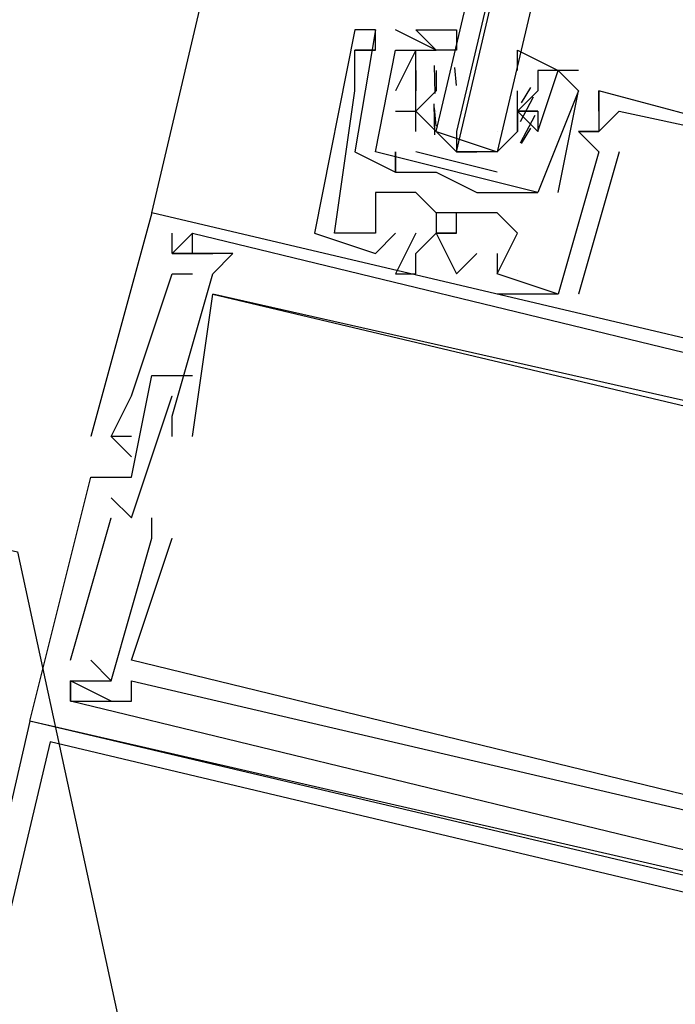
# Model space of a CAD drawing. Header units: feet. Extents: x -79 to 198, y -22 to 181.
# Tile 55 of 164: x 117.473 to 117.904, y 76.112 to 76.758. Entities that reach past the tile are written whole.
import ezdxf

# ---------------------------------------------------------------- set-up
doc = ezdxf.new("R2010")
doc.units = ezdxf.units.FT
doc.layers.add('A-AREA-UNIDAD', color=30, linetype='CONTINUOUS')
doc.layers.add('A-LINEA', color=7, linetype='CONTINUOUS')

msp = doc.modelspace()

# ---------------------------------------------------------------- linework, layer by layer
at = {"layer": 'A-AREA-UNIDAD'}
msp.add_lwpolyline([(105.232, 79.2889), (117.472, 76.4089), (117.568, 75.9644), (119.328, 75.7689), (129.568, 73.3689), (129.68, 73.12), (130.8, 76.7289), (132.288, 79.8933)], dxfattribs=at)
at = {"layer": 'A-LINEA'}
for p, q in [((117.56, 76.6311), (119.2, 83.5778)), ((117.7067, 76.7511), (117.6933, 76.6711)), ((117.6933, 76.7511), (117.6933, 76.7511)), ((117.7067, 76.7511), (117.6933, 76.6711)), ((117.6933, 76.7511), (117.6933, 76.7511)), ((117.6933, 76.7511), (117.6933, 76.7511)), ((117.7067, 76.7511), (117.7067, 76.7511)), ((117.7067, 76.7511), (117.7067, 76.7511)), ((117.7067, 76.7511), (117.7067, 76.7511)), ((117.7067, 76.7511), (117.7067, 76.7511)), ((117.7067, 76.7511), (117.7067, 76.7511)), ((117.7467, 76.7378), (117.72, 76.7511)), ((117.72, 76.7511), (117.72, 76.7511)), ((117.7467, 76.7378), (117.72, 76.7511)), ((117.72, 76.7511), (117.72, 76.7511)), ((117.6933, 76.7378), (117.6933, 76.7378)), ((117.6933, 76.7378), (117.6933, 76.7378)), ((117.6933, 76.7378), (117.6933, 76.7378)), ((117.6933, 76.7378), (117.6933, 76.7378)), ((117.6933, 76.7378), (117.6933, 76.7378)), ((117.6933, 76.7378), (117.6933, 76.7378)), ((117.7067, 76.7378), (117.7067, 76.7378)), ((117.7067, 76.7378), (117.7067, 76.7378)), ((117.7067, 76.7378), (117.7067, 76.7378)), ((117.7067, 76.7378), (117.7067, 76.7378)), ((117.7067, 76.7378), (117.7067, 76.7378)), ((117.7067, 76.7378), (117.7067, 76.7378)), ((117.72, 76.7378), (117.72, 76.7378)), ((117.72, 76.7378), (117.72, 76.7378)), ((117.72, 76.7378), (117.72, 76.7378)), ((117.72, 76.7378), (117.72, 76.7378)), ((117.7333, 76.7378), (117.7333, 76.7378)), ((117.7333, 76.7378), (117.7333, 76.7378)), ((117.7467, 76.7378), (117.7467, 76.7378)), ((117.7467, 76.7378), (117.7467, 76.7378)), ((117.6933, 76.7244), (117.6933, 76.7244)), ((117.6933, 76.7244), (117.6933, 76.7244)), ((117.6933, 76.7244), (117.6933, 76.7244)), ((117.7333, 76.7244), (117.7333, 76.7244)), ((117.7333, 76.7244), (117.7333, 76.7244)), ((117.7333, 76.7244), (117.7333, 76.7244)), ((117.7333, 76.7244), (117.7333, 76.7244)), ((117.7459, 76.7094), (117.7456, 76.7277)), ((117.7467, 76.7244), (117.7467, 76.7244)), ((117.7467, 76.7244), (117.7467, 76.7111)), ((117.7467, 76.7244), (117.7467, 76.7244)), ((117.7599, 76.7147), (117.7588, 76.7265)), ((117.84, 76.7244), (117.8133, 76.7244)), ((117.8133, 76.7244), (117.8133, 76.7244)), ((117.84, 76.7244), (117.8133, 76.7244)), ((117.8133, 76.7244), (117.8133, 76.7244)), ((117.8267, 76.7244), (117.8267, 76.7244)), ((117.8267, 76.7244), (117.8267, 76.7244)), ((117.84, 76.7244), (117.84, 76.7244)), ((117.84, 76.7244), (117.84, 76.7244)), ((117.6933, 76.7111), (117.6933, 76.7111)), ((117.6933, 76.7111), (117.6933, 76.7111)), ((117.6933, 76.7111), (117.6933, 76.7111)), ((117.72, 76.7111), (117.72, 76.7111)), ((117.72, 76.7111), (117.72, 76.7111)), ((117.7333, 76.7111), (117.7333, 76.7111)), ((117.7333, 76.7111), (117.7333, 76.7111)), ((117.7333, 76.7111), (117.7333, 76.7111)), ((117.7333, 76.7111), (117.7333, 76.7111)), ((117.7333, 76.7111), (117.7333, 76.7111)), ((117.7333, 76.7111), (117.7333, 76.7111)), ((117.7467, 76.7111), (117.7467, 76.7111)), ((117.8, 76.7111), (117.8, 76.7111)), ((117.8, 76.6978), (117.8, 76.7111)), ((117.8, 76.7111), (117.8, 76.7111)), ((117.8, 76.7111), (117.8, 76.7111)), ((117.8085, 76.7133), (117.8023, 76.7032)), ((117.8133, 76.7111), (117.8133, 76.7111)), ((117.8133, 76.7111), (117.8133, 76.7111)), ((117.8267, 76.6444), (117.84, 76.7111)), ((117.8267, 76.6444), (117.84, 76.7111)), ((117.84, 76.7111), (117.84, 76.7111)), ((117.84, 76.7111), (117.84, 76.7111)), ((117.84, 76.7111), (117.84, 76.7111)), ((117.84, 76.7111), (117.84, 76.7111)), ((117.8533, 76.7111), (117.8533, 76.7111)), ((117.8533, 76.7111), (117.8533, 76.7111)), ((117.8533, 76.7111), (117.8533, 76.7111)), ((117.8533, 76.7111), (117.8533, 76.7111)), ((117.8533, 76.7111), (117.8533, 76.7111)), ((117.8533, 76.7111), (117.8533, 76.7111)), ((117.8103, 76.707), (117.8018, 76.6908)), ((117.72, 76.6978), (117.7333, 76.6978)), ((117.72, 76.6978), (117.72, 76.6978)), ((117.72, 76.6978), (117.7333, 76.6978)), ((117.72, 76.6978), (117.72, 76.6978)), ((117.7333, 76.6978), (117.7333, 76.6978)), ((117.7333, 76.6978), (117.7333, 76.6978)), ((117.7458, 76.6822), (117.7452, 76.7026)), ((117.7465, 76.688), (117.7455, 76.6999)), ((117.7467, 76.6978), (117.7467, 76.6978)), ((117.8, 76.6978), (117.8, 76.6978)), ((117.8, 76.6978), (117.8, 76.6978)), ((117.8, 76.6978), (117.8, 76.6978)), ((117.8, 76.6978), (117.8, 76.6978)), ((117.8133, 76.6978), (117.8133, 76.6978)), ((117.8133, 76.6978), (117.8133, 76.6978)), ((117.8533, 76.6978), (117.8533, 76.6978)), ((117.8533, 76.6978), (117.8533, 76.6978)), ((117.8533, 76.6978), (117.8533, 76.6978)), ((117.8667, 76.6978), (117.8667, 76.6978)), ((117.8667, 76.6978), (117.8667, 76.6978)), ((117.8667, 76.6978), (117.8667, 76.6978)), ((117.8113, 76.6949), (117.8017, 76.6769)), ((117.7467, 76.6844), (117.7467, 76.6844)), ((117.7867, 76.6844), (117.7867, 76.6844)), ((117.8, 76.6844), (117.8, 76.6844)), ((117.8, 76.6844), (117.8, 76.6844)), ((117.8085, 76.6867), (117.8023, 76.6765)), ((117.8133, 76.6844), (117.8133, 76.6844)), ((117.8133, 76.6844), (117.8133, 76.6844)), ((117.8133, 76.6844), (117.8133, 76.6844)), ((117.8133, 76.6844), (117.8133, 76.6844)), ((117.84, 76.6844), (117.84, 76.6844)), ((117.84, 76.6844), (117.84, 76.6844)), ((117.84, 76.6844), (117.84, 76.6844)), ((117.84, 76.6844), (117.84, 76.6844)), ((117.84, 76.6844), (117.84, 76.6844)), ((117.84, 76.6844), (117.84, 76.6844)), ((117.8533, 76.6844), (117.8533, 76.6844)), ((117.8533, 76.6844), (117.8533, 76.6844)), ((117.8533, 76.6844), (117.8533, 76.6844)), ((117.8533, 76.6844), (117.8533, 76.6844)), ((117.8533, 76.6844), (117.8533, 76.6844)), ((117.8533, 76.6844), (117.8533, 76.6844)), ((117.8533, 76.6844), (117.8533, 76.6844)), ((117.8533, 76.6844), (117.8533, 76.6844)), ((117.8533, 76.6844), (117.8533, 76.6844)), ((117.6933, 76.6711), (117.6933, 76.6711)), ((117.6933, 76.6711), (117.6933, 76.6711)), ((117.7067, 76.6711), (117.7067, 76.6711)), ((117.7067, 76.6711), (117.7067, 76.6711)), ((117.7067, 76.6711), (117.7067, 76.6711)), ((117.7067, 76.6711), (117.7067, 76.6711)), ((117.72, 76.6711), (117.72, 76.6711)), ((117.72, 76.6711), (117.72, 76.6711)), ((117.7867, 76.6578), (117.7333, 76.6711)), ((117.76, 76.6711), (117.7733, 76.6711)), ((117.8667, 76.6711), (117.84, 76.5778)), ((117.8667, 76.6711), (117.84, 76.5778)), ((117.8667, 76.6711), (117.84, 76.5778)), ((117.8533, 76.6711), (117.8533, 76.6711)), ((117.8533, 76.6711), (117.8533, 76.6711)), ((117.8533, 76.6711), (117.8533, 76.6711)), ((117.8533, 76.6711), (117.8533, 76.6711)), ((117.8533, 76.6711), (117.8533, 76.6711)), ((117.8533, 76.6711), (117.8533, 76.6711)), ((117.8667, 76.6711), (117.8667, 76.6711)), ((117.8667, 76.6711), (117.8667, 76.6711)), ((117.8667, 76.6711), (117.8667, 76.6711)), ((117.72, 76.6578), (117.72, 76.6578)), ((117.72, 76.6578), (117.72, 76.6578)), ((117.72, 76.6578), (117.72, 76.6578)), ((117.72, 76.6578), (117.72, 76.6578)), ((117.7333, 76.6578), (117.7333, 76.6578)), ((117.7333, 76.6578), (117.7333, 76.6578)), ((117.7467, 76.6578), (117.7467, 76.6578)), ((117.7467, 76.6578), (117.7467, 76.6578)), ((117.7067, 76.6444), (117.7067, 76.6444)), ((117.7067, 76.6444), (117.7067, 76.6444)), ((117.7067, 76.6444), (117.7067, 76.6444)), ((117.72, 76.6444), (117.72, 76.6444)), ((117.72, 76.6444), (117.72, 76.6444)), ((117.72, 76.6444), (117.72, 76.6444)), ((117.7333, 76.6444), (117.7333, 76.6444)), ((117.7333, 76.6444), (117.7333, 76.6444)), ((117.7333, 76.6444), (117.7333, 76.6444)), ((117.7733, 76.6444), (117.7733, 76.6444)), ((117.7733, 76.6444), (117.7733, 76.6444)), ((117.8, 76.6444), (117.8, 76.6444)), ((117.8, 76.6444), (117.8, 76.6444)), ((117.8133, 76.6444), (117.8133, 76.6444)), ((117.8133, 76.6444), (117.8133, 76.6444)), ((117.8267, 76.6444), (117.8267, 76.6444)), ((117.8267, 76.6444), (117.8267, 76.6444)), ((117.56, 76.6311), (117.56, 76.6311)), ((117.56, 76.6311), (117.56, 76.6311)), ((117.56, 76.6311), (117.56, 76.6311)), ((117.7467, 76.6311), (117.7467, 76.6311)), ((117.7467, 76.6311), (117.7467, 76.6311)), ((117.7467, 76.6311), (117.7467, 76.6311)), ((117.76, 76.6311), (117.76, 76.6311)), ((117.76, 76.6311), (117.76, 76.6311)), ((117.76, 76.6311), (117.76, 76.6311)), ((117.7733, 76.6311), (117.7733, 76.6311)), ((117.7733, 76.6311), (117.7733, 76.6311)), ((117.7733, 76.6311), (117.7733, 76.6311)), ((117.7867, 76.6311), (117.7867, 76.6311)), ((117.7867, 76.6311), (117.7867, 76.6311)), ((117.7867, 76.6311), (117.7867, 76.6311)), ((117.5867, 76.6178), (117.5867, 76.6178)), ((117.5867, 76.6178), (117.5867, 76.6178)), ((117.5867, 76.6178), (117.5867, 76.6178)), ((117.5867, 76.6178), (117.5867, 76.6178)), ((117.5867, 76.6178), (117.5867, 76.6178)), ((117.5867, 76.6178), (117.5867, 76.6178)), ((117.6667, 76.6178), (117.6667, 76.6178)), ((117.6667, 76.6178), (117.6667, 76.6178)), ((117.6667, 76.6178), (117.6667, 76.6178)), ((117.68, 76.6178), (117.68, 76.6178)), ((117.68, 76.6178), (117.68, 76.6178)), ((117.68, 76.6178), (117.68, 76.6178)), ((117.7067, 76.6178), (117.7067, 76.6178)), ((117.7067, 76.6178), (117.7067, 76.6178)), ((117.7067, 76.6178), (117.7067, 76.6178)), ((117.7067, 76.6178), (117.7067, 76.6178)), ((117.7067, 76.6178), (117.7067, 76.6178)), ((117.7067, 76.6178), (117.7067, 76.6178)), ((117.72, 76.6178), (117.72, 76.6178)), ((117.72, 76.6178), (117.72, 76.6178)), ((117.72, 76.6178), (117.72, 76.6178)), ((117.7333, 76.6178), (117.7333, 76.6178)), ((117.7333, 76.6178), (117.7333, 76.6178)), ((117.7333, 76.6178), (117.7333, 76.6178)), ((117.7467, 76.6178), (117.7467, 76.6178)), ((117.7467, 76.6178), (117.7467, 76.6178)), ((117.7467, 76.6178), (117.7467, 76.6178)), ((117.8, 76.6178), (117.8, 76.6178)), ((117.8, 76.6178), (117.8, 76.6178)), ((117.8, 76.6178), (117.8, 76.6178)), ((117.5733, 76.6044), (117.5733, 76.6044)), ((117.5733, 76.6044), (117.5733, 76.6044)), ((117.5733, 76.6044), (117.5733, 76.6044)), ((117.5733, 76.6044), (117.5733, 76.6044)), ((117.5733, 76.6044), (117.5733, 76.6044)), ((117.5733, 76.6044), (117.5733, 76.6044)), ((117.5867, 76.6044), (117.5867, 76.6044)), ((117.5867, 76.6044), (117.5867, 76.6044)), ((117.5867, 76.6044), (117.5867, 76.6044)), ((117.5867, 76.6044), (117.5867, 76.6044)), ((117.5867, 76.6044), (117.5867, 76.6044)), ((117.5867, 76.6044), (117.5867, 76.6044)), ((117.6, 76.6044), (117.6, 76.6044)), ((117.6, 76.6044), (117.6, 76.6044)), ((117.6, 76.6044), (117.6, 76.6044)), ((117.6133, 76.6044), (117.6133, 76.6044)), ((117.6133, 76.6044), (117.6133, 76.6044)), ((117.6133, 76.6044), (117.6133, 76.6044)), ((117.7067, 76.6044), (117.7067, 76.6044)), ((117.7067, 76.6044), (117.7067, 76.6044)), ((117.7067, 76.6044), (117.7067, 76.6044)), ((117.7333, 76.6044), (117.7333, 76.6044)), ((117.7333, 76.6044), (117.7333, 76.6044)), ((117.7333, 76.6044), (117.7333, 76.6044)), ((117.7733, 76.6044), (117.7733, 76.6044)), ((117.7733, 76.6044), (117.7733, 76.6044)), ((117.7733, 76.6044), (117.7733, 76.6044)), ((117.7867, 76.6044), (117.7867, 76.6044)), ((117.7867, 76.6044), (117.7867, 76.6044)), ((117.7867, 76.6044), (117.7867, 76.6044)), ((117.5733, 76.5911), (117.5733, 76.5911)), ((117.5733, 76.5911), (117.5733, 76.5911)), ((117.5733, 76.5911), (117.5733, 76.5911)), ((117.5867, 76.5911), (117.5867, 76.5911)), ((117.5867, 76.5911), (117.5867, 76.5911)), ((117.5867, 76.5911), (117.5867, 76.5911)), ((117.6, 76.5911), (117.6, 76.5911)), ((117.6, 76.5911), (117.6, 76.5911)), ((117.6, 76.5911), (117.6, 76.5911)), ((117.6, 76.5911), (117.6, 76.5911)), ((117.6, 76.5911), (117.6, 76.5911)), ((117.6, 76.5911), (117.6, 76.5911)), ((117.72, 76.5911), (117.72, 76.5911)), ((117.72, 76.5911), (117.72, 76.5911)), ((117.72, 76.5911), (117.72, 76.5911)), ((117.7333, 76.5911), (117.7333, 76.5911)), ((117.7333, 76.5911), (117.7333, 76.5911)), ((117.7333, 76.5911), (117.7333, 76.5911)), ((117.76, 76.5911), (117.76, 76.5911)), ((117.76, 76.5911), (117.76, 76.5911)), ((117.76, 76.5911), (117.76, 76.5911)), ((117.7867, 76.5911), (117.7867, 76.5911)), ((117.7867, 76.5911), (117.7867, 76.5911)), ((117.7867, 76.5911), (117.7867, 76.5911)), ((117.7867, 76.5911), (117.7867, 76.5911)), ((117.7867, 76.5911), (117.7867, 76.5911)), ((117.7867, 76.5911), (117.7867, 76.5911)), ((117.8, 76.5911), (117.8, 76.5911)), ((117.8, 76.5911), (117.8, 76.5911)), ((117.8, 76.5911), (117.8, 76.5911)), ((117.6, 76.5778), (117.6, 76.5778)), ((117.6, 76.5778), (117.6, 76.5778)), ((117.6, 76.5778), (117.6, 76.5778)), ((117.6, 76.5778), (117.6, 76.5778)), ((117.6, 76.5778), (117.6, 76.5778)), ((117.6, 76.5778), (117.6, 76.5778)), ((117.7867, 76.5778), (117.7867, 76.5778)), ((117.7867, 76.5778), (117.7867, 76.5778)), ((117.7867, 76.5778), (117.7867, 76.5778)), ((117.8267, 76.5778), (117.8267, 76.5778)), ((117.8267, 76.5778), (117.8267, 76.5778)), ((117.8267, 76.5778), (117.8267, 76.5778)), ((117.8267, 76.5778), (117.8267, 76.5778)), ((117.8267, 76.5778), (117.8267, 76.5778)), ((117.8267, 76.5778), (117.8267, 76.5778)), ((117.84, 76.5778), (117.84, 76.5778)), ((117.84, 76.5778), (117.84, 76.5778)), ((117.84, 76.5778), (117.84, 76.5778)), ((117.56, 76.5244), (117.56, 76.5244)), ((117.56, 76.5244), (117.56, 76.5244)), ((117.56, 76.5244), (117.56, 76.5244)), ((117.5733, 76.5244), (117.5733, 76.5244)), ((117.5733, 76.5244), (117.5733, 76.5244)), ((117.5733, 76.5244), (117.5733, 76.5244)), ((117.5733, 76.5244), (117.5733, 76.5244)), ((117.5733, 76.5244), (117.5733, 76.5244)), ((117.5733, 76.5244), (117.5733, 76.5244)), ((117.5867, 76.5244), (117.5867, 76.5244)), ((117.5867, 76.5244), (117.5867, 76.5244)), ((117.5867, 76.5244), (117.5867, 76.5244)), ((117.5467, 76.5111), (117.5467, 76.5111)), ((117.5467, 76.5111), (117.5467, 76.5111)), ((117.5467, 76.5111), (117.5467, 76.5111)), ((117.5733, 76.5111), (117.5733, 76.5111)), ((117.5733, 76.5111), (117.5733, 76.5111)), ((117.5733, 76.5111), (117.5733, 76.5111)), ((117.5733, 76.4978), (117.5733, 76.4978)), ((117.5733, 76.4978), (117.5733, 76.4978)), ((117.5733, 76.4978), (117.5733, 76.4978)), ((117.52, 76.4844), (117.52, 76.4844)), ((117.52, 76.4844), (117.52, 76.4844)), ((117.52, 76.4844), (117.52, 76.4844)), ((117.5333, 76.4844), (117.5467, 76.4711)), ((117.5333, 76.4844), (117.5333, 76.4844)), ((117.5333, 76.4844), (117.5333, 76.4844)), ((117.5333, 76.4844), (117.5467, 76.4711)), ((117.5333, 76.4844), (117.5333, 76.4844)), ((117.5333, 76.4844), (117.5333, 76.4844)), ((117.5333, 76.4844), (117.5467, 76.4711)), ((117.5333, 76.4844), (117.5333, 76.4844)), ((117.5333, 76.4844), (117.5333, 76.4844)), ((117.5467, 76.4844), (117.5467, 76.4844)), ((117.5467, 76.4844), (117.5467, 76.4844)), ((117.5467, 76.4844), (117.5467, 76.4844)), ((117.5733, 76.4844), (117.5733, 76.4844)), ((117.5733, 76.4844), (117.5733, 76.4844)), ((117.5733, 76.4844), (117.5733, 76.4844)), ((117.5867, 76.4844), (117.5867, 76.4844)), ((117.5867, 76.4844), (117.5867, 76.4844)), ((117.5867, 76.4844), (117.5867, 76.4844)), ((117.5467, 76.4711), (117.5467, 76.4711)), ((117.5467, 76.4711), (117.5467, 76.4711)), ((117.5467, 76.4711), (117.5467, 76.4711)), ((117.52, 76.4578), (117.52, 76.4578)), ((117.52, 76.4578), (117.52, 76.4578)), ((117.52, 76.4578), (117.52, 76.4578)), ((117.5467, 76.4578), (117.5467, 76.4578)), ((117.5467, 76.4578), (117.5467, 76.4578)), ((117.5467, 76.4578), (117.5467, 76.4578)), ((117.5333, 76.4444), (117.5333, 76.4444)), ((117.5333, 76.4444), (117.5333, 76.4444)), ((117.5333, 76.4444), (117.5333, 76.4444)), ((117.5067, 76.3378), (117.5333, 76.4311)), ((117.5067, 76.3378), (117.5333, 76.4311)), ((117.5067, 76.3378), (117.5333, 76.4311)), ((117.5333, 76.4311), (117.5333, 76.4311)), ((117.5333, 76.4311), (117.5333, 76.4311)), ((117.5333, 76.4311), (117.5333, 76.4311)), ((117.5467, 76.4311), (117.5467, 76.4311)), ((117.5467, 76.4311), (117.5467, 76.4311)), ((117.5467, 76.4311), (117.5467, 76.4311)), ((117.56, 76.4311), (117.56, 76.4311)), ((117.56, 76.4311), (117.56, 76.4311)), ((117.56, 76.4311), (117.56, 76.4311)), ((117.56, 76.4178), (117.56, 76.4178)), ((117.56, 76.4178), (117.56, 76.4178)), ((117.56, 76.4178), (117.56, 76.4178)), ((117.5733, 76.4178), (117.5733, 76.4178)), ((117.5733, 76.4178), (117.5733, 76.4178)), ((117.5733, 76.4178), (117.5733, 76.4178)), ((117.5067, 76.3378), (117.5067, 76.3378)), ((117.5067, 76.3378), (117.5067, 76.3378)), ((117.5067, 76.3378), (117.5067, 76.3378)), ((117.52, 76.3378), (117.52, 76.3378)), ((117.52, 76.3378), (117.52, 76.3378)), ((117.52, 76.3378), (117.52, 76.3378)), ((117.5467, 76.3378), (117.5467, 76.3378)), ((117.5467, 76.3378), (117.5467, 76.3378)), ((117.5467, 76.3378), (117.5467, 76.3378)), ((117.5067, 76.3244), (117.5067, 76.3244)), ((117.5067, 76.3244), (117.5067, 76.3244)), ((117.5067, 76.3244), (117.5067, 76.3244)), ((117.5067, 76.3244), (117.5067, 76.3244)), ((117.5067, 76.3244), (117.5067, 76.3244)), ((117.5067, 76.3244), (117.5067, 76.3244)), ((117.5333, 76.3244), (117.5333, 76.3244)), ((117.5333, 76.3244), (117.5333, 76.3244)), ((117.5333, 76.3244), (117.5333, 76.3244)), ((117.5333, 76.3244), (117.5333, 76.3244)), ((117.5333, 76.3244), (117.5333, 76.3244)), ((117.5333, 76.3244), (117.5333, 76.3244)), ((117.5467, 76.3244), (117.5467, 76.3244)), ((117.5467, 76.3244), (117.5467, 76.3244)), ((117.5467, 76.3244), (117.5467, 76.3244)), ((117.5067, 76.3111), (117.5067, 76.3111)), ((117.5067, 76.3111), (117.5067, 76.3111)), ((117.5067, 76.3111), (117.5067, 76.3111)), ((117.5067, 76.3111), (117.5067, 76.3111)), ((117.5067, 76.3111), (117.5067, 76.3111)), ((117.5067, 76.3111), (117.5067, 76.3111)), ((117.52, 76.3111), (117.52, 76.3111)), ((117.52, 76.3111), (117.52, 76.3111)), ((117.52, 76.3111), (117.52, 76.3111)), ((117.5333, 76.3111), (117.5333, 76.3111)), ((117.5333, 76.3111), (117.5333, 76.3111)), ((117.5333, 76.3111), (117.5333, 76.3111)), ((117.5467, 76.3111), (117.5467, 76.3111)), ((117.5467, 76.3111), (117.5467, 76.3111)), ((117.5467, 76.3111), (117.5467, 76.3111)), ((117.48, 76.2978), (117.48, 76.2978)), ((117.48, 76.2978), (117.48, 76.2978)), ((117.48, 76.2978), (117.48, 76.2978))]:
    msp.add_line(p, q, dxfattribs=at)
for points in [[(118.1867, 78.3644), (117.7867, 76.6711), (117.7733, 76.6711), (117.76, 76.6711), (118.16, 78.3778), (117.76, 76.6844), (117.76, 76.6711), (117.7467, 76.6844), (118.1467, 78.3778)], [(117.7867, 76.5911), (117.8, 76.6178), (117.7867, 76.6311), (117.7733, 76.6311), (117.76, 76.6311), (117.7467, 76.6311), (117.7333, 76.6444), (117.72, 76.6444), (117.7067, 76.6444), (117.7067, 76.6178), (117.68, 76.6178), (117.6933, 76.7111), (117.6933, 76.7244), (117.6933, 76.7378), (117.7067, 76.7378), (117.6933, 76.7378), (117.7067, 76.7378), (117.7067, 76.7511), (117.6933, 76.7511), (117.6667, 76.6178), (117.6667, 76.6178), (117.7067, 76.6044)], [(117.7867, 76.5911), (117.8, 76.6178), (117.7867, 76.6311), (117.7733, 76.6311), (117.76, 76.6311), (117.7467, 76.6311), (117.7333, 76.6444), (117.72, 76.6444), (117.7067, 76.6444), (117.7067, 76.6178), (117.68, 76.6178), (117.6933, 76.7111), (117.6933, 76.7244), (117.6933, 76.7378), (117.7067, 76.7378), (117.6933, 76.7378), (117.7067, 76.7378), (117.7067, 76.7511), (117.6933, 76.7511), (117.6667, 76.6178), (117.6667, 76.6178), (117.7067, 76.6044)], [(117.7867, 76.5911), (117.8, 76.6178), (117.7867, 76.6311), (117.7733, 76.6311), (117.76, 76.6311), (117.7467, 76.6311), (117.7333, 76.6444), (117.72, 76.6444), (117.7067, 76.6444), (117.7067, 76.6178), (117.68, 76.6178), (117.6933, 76.7111), (117.6933, 76.7244), (117.6933, 76.7378), (117.7067, 76.7378), (117.6933, 76.7378), (117.7067, 76.7378), (117.7067, 76.7511), (117.6933, 76.7511), (117.6667, 76.6178), (117.6667, 76.6178), (117.7067, 76.6044)], [(117.7333, 76.6844), (117.7333, 76.6978), (117.7333, 76.7111), (117.7333, 76.7244), (117.7333, 76.7378), (117.7467, 76.7378), (117.7333, 76.7511), (117.76, 76.7511), (117.76, 76.7378), (117.7467, 76.7378)], [(117.8133, 76.6444), (117.7067, 76.6711), (117.72, 76.7378), (117.7333, 76.7378), (117.72, 76.7111)], [(117.8133, 76.6444), (117.7067, 76.6711), (117.72, 76.7378), (117.7333, 76.7378), (117.72, 76.7111)], [(117.8, 76.7244), (117.8, 76.7378), (117.8267, 76.7244), (117.8133, 76.7244), (117.8133, 76.7111), (117.8, 76.6978), (117.8133, 76.6978), (117.8, 76.6978), (117.8, 76.6844), (117.7867, 76.6711)], [(117.7333, 76.7111), (117.7333, 76.7244), (117.7333, 76.7111), (117.7333, 76.7244)], [(117.7333, 76.7111), (117.7333, 76.7244), (117.7333, 76.7111), (117.7333, 76.7244)], [(117.8133, 76.6844), (117.8267, 76.7244), (117.84, 76.7111), (117.8133, 76.6444)], [(117.8133, 76.6844), (117.8267, 76.7244), (117.84, 76.7111), (117.8133, 76.6444)], [(117.7467, 76.7111), (117.7333, 76.6978), (117.7467, 76.6844), (117.7867, 76.6711), (117.8, 76.6844), (117.8, 76.6978)], [(118.0533, 76.6578), (117.8533, 76.7111), (117.8533, 76.6978), (117.8533, 76.7111), (117.8533, 76.6844), (117.84, 76.6844), (117.8533, 76.6844), (117.84, 76.6844), (117.8533, 76.6711), (117.8267, 76.5778), (117.7867, 76.5911)], [(118.0533, 76.6578), (117.8533, 76.7111), (117.8533, 76.6978), (117.8533, 76.7111), (117.8533, 76.6844), (117.84, 76.6844), (117.8533, 76.6844), (117.84, 76.6844), (117.8533, 76.6711), (117.8267, 76.5778), (117.7867, 76.5911)], [(118.0533, 76.6578), (117.8533, 76.7111), (117.8533, 76.6978), (117.8533, 76.7111), (117.8533, 76.6844), (117.84, 76.6844), (117.8533, 76.6844), (117.84, 76.6844), (117.8533, 76.6711), (117.8267, 76.5778), (117.7867, 76.5911)], [(117.8133, 76.7111), (117.8, 76.6978), (117.8133, 76.6978), (117.8133, 76.6844), (117.8, 76.6978), (117.8, 76.6844)], [(117.8133, 76.7111), (117.8, 76.6978), (117.8133, 76.6978), (117.8133, 76.6844), (117.8, 76.6978), (117.8, 76.6844)], [(117.8533, 76.6844), (117.8667, 76.6978), (118.0533, 76.6578), (118.0267, 76.5378), (117.9467, 76.5511), (117.96, 76.5511)], [(117.8533, 76.6844), (117.8667, 76.6978), (118.0533, 76.6578), (118.0267, 76.5378), (117.9467, 76.5511), (117.96, 76.5511)], [(117.8533, 76.6844), (117.8667, 76.6978), (118.0533, 76.6578), (118.0267, 76.5378), (117.9467, 76.5511), (117.96, 76.5511)], [(117.6933, 76.6711), (117.72, 76.6578), (117.72, 76.6711), (117.72, 76.6578), (117.7333, 76.6578), (117.7467, 76.6578), (117.7733, 76.6444), (117.8, 76.6444), (117.8133, 76.6444)], [(117.6933, 76.6711), (117.72, 76.6578), (117.72, 76.6711), (117.72, 76.6578), (117.7333, 76.6578), (117.7467, 76.6578), (117.7733, 76.6444), (117.8, 76.6444), (117.8133, 76.6444)], [(118.2267, 76.4711), (118.24, 76.4711), (117.56, 76.6311), (117.52, 76.4844)], [(118.2267, 76.4711), (118.24, 76.4711), (117.56, 76.6311), (117.52, 76.4844)], [(118.2267, 76.4711), (118.24, 76.4711), (117.56, 76.6311), (117.52, 76.4844)], [(117.76, 76.6178), (117.76, 76.6311), (117.7467, 76.6311), (117.7467, 76.6178), (117.76, 76.6178), (117.7467, 76.6178), (117.76, 76.6178), (117.7467, 76.6178)], [(117.76, 76.6178), (117.76, 76.6311), (117.7467, 76.6311), (117.7467, 76.6178), (117.76, 76.6178), (117.7467, 76.6178), (117.76, 76.6178), (117.7467, 76.6178)], [(117.76, 76.6178), (117.76, 76.6311), (117.7467, 76.6311), (117.7467, 76.6178), (117.76, 76.6178), (117.7467, 76.6178), (117.76, 76.6178), (117.7467, 76.6178)], [(117.5733, 76.4844), (117.5733, 76.4978), (117.6, 76.5911), (117.6133, 76.6044), (117.5867, 76.6044), (117.5867, 76.6178), (117.5733, 76.6044), (117.6, 76.6044)], [(117.5867, 76.6044), (117.5733, 76.6044), (117.5733, 76.6178)], [(117.5733, 76.4844), (117.5733, 76.4978), (117.6, 76.5911), (117.6133, 76.6044), (117.5867, 76.6044), (117.5867, 76.6178), (117.5733, 76.6044), (117.6, 76.6044)], [(117.5867, 76.6044), (117.5733, 76.6044), (117.5733, 76.6178)], [(117.5733, 76.4844), (117.5733, 76.4978), (117.6, 76.5911), (117.6133, 76.6044), (117.5867, 76.6044), (117.5867, 76.6178), (117.5733, 76.6044), (117.6, 76.6044)], [(117.5867, 76.6044), (117.5733, 76.6044), (117.5733, 76.6178)], [(117.5867, 76.6178), (118.0267, 76.5111), (118.0267, 76.4978), (118.0133, 76.4978), (118.0133, 76.4844), (118.0267, 76.4844), (118.04, 76.5111), (118.12, 76.4978)], [(117.5867, 76.6178), (118.0267, 76.5111), (118.0267, 76.4978), (118.0133, 76.4978), (118.0133, 76.4844), (118.0267, 76.4844), (118.04, 76.5111), (118.12, 76.4978)], [(117.5867, 76.6178), (118.0267, 76.5111), (118.0267, 76.4978), (118.0133, 76.4978), (118.0133, 76.4844), (118.0267, 76.4844), (118.04, 76.5111), (118.12, 76.4978)], [(117.72, 76.6178), (117.72, 76.6178), (117.7067, 76.6044)], [(117.72, 76.6178), (117.72, 76.6178), (117.7067, 76.6044)], [(117.72, 76.6178), (117.72, 76.6178), (117.7067, 76.6044)], [(117.7333, 76.6178), (117.72, 76.5911), (117.7333, 76.5911), (117.7333, 76.6044), (117.7467, 76.6178), (117.7467, 76.6178), (117.76, 76.5911), (117.7733, 76.6044), (117.7733, 76.6044)], [(117.7333, 76.6178), (117.72, 76.5911), (117.7333, 76.5911), (117.7333, 76.6044), (117.7467, 76.6178), (117.7467, 76.6178), (117.76, 76.5911), (117.7733, 76.6044), (117.7733, 76.6044)], [(117.7333, 76.6178), (117.72, 76.5911), (117.7333, 76.5911), (117.7333, 76.6044), (117.7467, 76.6178), (117.7467, 76.6178), (117.76, 76.5911), (117.7733, 76.6044), (117.7733, 76.6044)], [(117.7867, 76.6044), (117.7867, 76.5911), (117.7867, 76.5911)], [(117.7867, 76.6044), (117.7867, 76.5911), (117.7867, 76.5911)], [(117.7867, 76.6044), (117.7867, 76.5911), (117.7867, 76.5911)], [(117.5467, 76.4844), (117.5333, 76.4844), (117.5467, 76.5111), (117.5733, 76.5911), (117.5867, 76.5911)], [(117.5467, 76.4844), (117.5333, 76.4844), (117.5467, 76.5111), (117.5733, 76.5911), (117.5867, 76.5911)], [(117.5467, 76.4844), (117.5333, 76.4844), (117.5467, 76.5111), (117.5733, 76.5911), (117.5867, 76.5911)], [(117.5867, 76.4844), (117.6, 76.5778), (118.1067, 76.4578), (118.08, 76.3778)], [(117.5867, 76.4844), (117.6, 76.5778), (118.1067, 76.4578), (118.08, 76.3778)], [(117.5867, 76.4844), (117.6, 76.5778), (118.1067, 76.4578), (118.08, 76.3778)], [(118.12, 76.4844), (118.1067, 76.4711), (118.0133, 76.4844), (118.0133, 76.4978), (118.0267, 76.4978), (118.0133, 76.5111), (118.0133, 76.4844), (117.6, 76.5778)], [(118.12, 76.4844), (118.1067, 76.4711), (118.0133, 76.4844), (118.0133, 76.4978), (118.0267, 76.4978), (118.0133, 76.5111), (118.0133, 76.4844), (117.6, 76.5778)], [(118.12, 76.4844), (118.1067, 76.4711), (118.0133, 76.4844), (118.0133, 76.4978), (118.0267, 76.4978), (118.0133, 76.5111), (118.0133, 76.4844), (117.6, 76.5778)], [(117.8267, 76.5778), (117.8267, 76.5778), (117.7867, 76.5778)], [(117.8267, 76.5778), (117.8267, 76.5778), (117.7867, 76.5778)], [(117.8267, 76.5778), (117.8267, 76.5778), (117.7867, 76.5778)], [(118.1467, 76.1511), (118.16, 76.1511), (118.16, 76.1378), (117.48, 76.2978), (117.52, 76.4578), (117.5467, 76.4578), (117.56, 76.5244), (117.5733, 76.5244), (117.5867, 76.5244)], [(118.1467, 76.1511), (118.16, 76.1511), (118.16, 76.1378), (117.48, 76.2978), (117.52, 76.4578), (117.5467, 76.4578), (117.56, 76.5244), (117.5733, 76.5244), (117.5867, 76.5244)], [(118.1467, 76.1511), (118.16, 76.1511), (118.16, 76.1378), (117.48, 76.2978), (117.52, 76.4578), (117.5467, 76.4578), (117.56, 76.5244), (117.5733, 76.5244), (117.5867, 76.5244)], [(117.5333, 76.4444), (117.5467, 76.4311), (117.5733, 76.5111)], [(117.5333, 76.4444), (117.5467, 76.4311), (117.5733, 76.5111)], [(117.5333, 76.4444), (117.5467, 76.4311), (117.5733, 76.5111)], [(117.5333, 76.3244), (117.56, 76.4178), (117.56, 76.4311)], [(117.5333, 76.3244), (117.56, 76.4178), (117.56, 76.4311)], [(117.5333, 76.3244), (117.56, 76.4178), (117.56, 76.4311)], [(118.08, 76.2978), (118.0667, 76.3111), (118.0667, 76.3111), (118.04, 76.2178), (117.5467, 76.3378), (117.5733, 76.4178)], [(118.08, 76.2978), (118.0667, 76.3111), (118.0667, 76.3111), (118.04, 76.2178), (117.5467, 76.3378), (117.5733, 76.4178)], [(118.08, 76.2978), (118.0667, 76.3111), (118.0667, 76.3111), (118.04, 76.2178), (117.5467, 76.3378), (117.5733, 76.4178)], [(117.9467, 76.2044), (117.5067, 76.3111), (117.5067, 76.3244), (117.5333, 76.3244), (117.52, 76.3378)], [(117.9467, 76.2044), (117.5067, 76.3111), (117.5067, 76.3244), (117.5333, 76.3244), (117.52, 76.3378)], [(117.9467, 76.2044), (117.5067, 76.3111), (117.5067, 76.3244), (117.5333, 76.3244), (117.52, 76.3378)], [(117.5333, 76.3111), (117.5067, 76.3244), (117.5067, 76.3111), (117.52, 76.3111), (117.5467, 76.3111), (117.5467, 76.3244), (117.9467, 76.2311), (117.9467, 76.2178), (117.96, 76.2178), (117.9467, 76.2178), (117.96, 76.2311), (118.0533, 76.2044)], [(117.5333, 76.3111), (117.5067, 76.3244), (117.5067, 76.3111), (117.52, 76.3111), (117.5467, 76.3111), (117.5467, 76.3244), (117.9467, 76.2311), (117.9467, 76.2178), (117.96, 76.2178), (117.9467, 76.2178), (117.96, 76.2311), (118.0533, 76.2044)], [(117.5333, 76.3111), (117.5067, 76.3244), (117.5067, 76.3111), (117.52, 76.3111), (117.5467, 76.3111), (117.5467, 76.3244), (117.9467, 76.2311), (117.9467, 76.2178), (117.96, 76.2178), (117.9467, 76.2178), (117.96, 76.2311), (118.0533, 76.2044)], [(117.2933, 75.4844), (118.1067, 75.2978), (118.2933, 76.1111), (117.48, 76.2978), (117.2933, 75.4844)], [(117.3067, 75.4978), (118.0933, 75.3111), (118.28, 76.0978), (117.4933, 76.2844), (117.3067, 75.4978)]]:
    msp.add_lwpolyline(points, dxfattribs=at)

doc.saveas('drawing.dxf')
